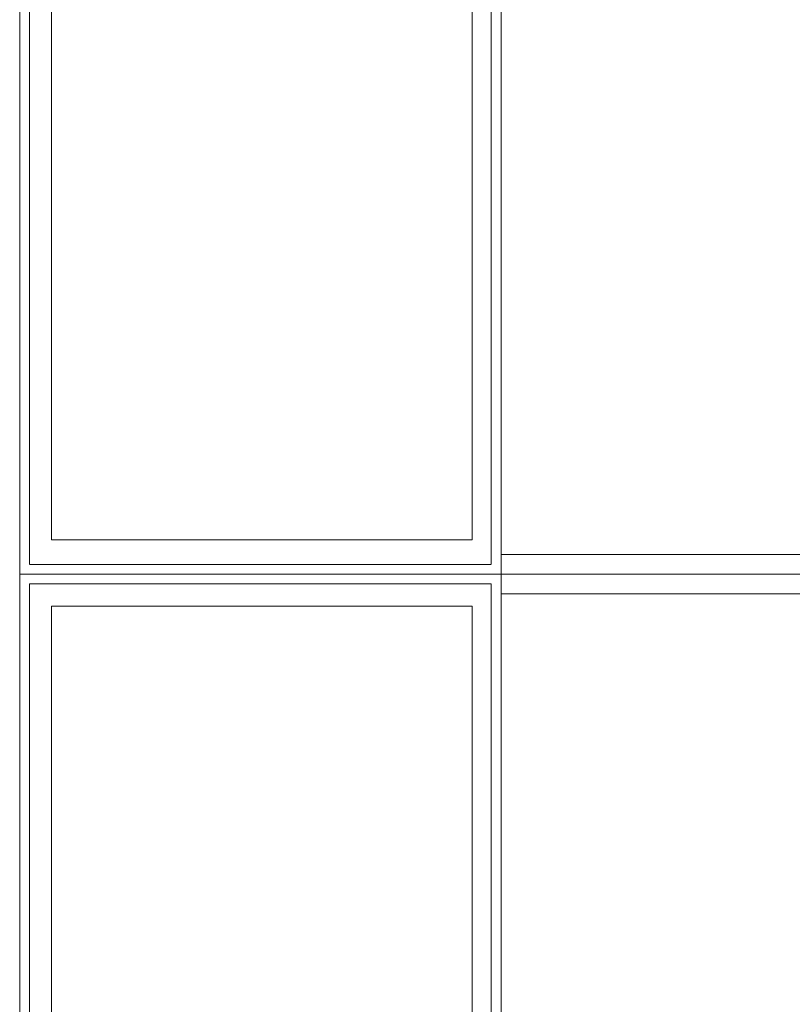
# Model space of a CAD drawing. Header units: millimetres. Extents: x -14761 to 157739, y -22400 to 107990.
# Tile 194 of 256: x 121296 to 122083, y 40596 to 41600. Entities that reach past the tile are written whole.
import ezdxf

# ---------------------------------------------------------------- set-up
doc = ezdxf.new("R2010")
doc.units = ezdxf.units.MM
doc.header["$MEASUREMENT"] = 0
doc.linetypes.add('Wipeout_Contour', pattern=[1000, 0, -1000])
doc.layers.add('Интерьер - конструкции мебели', color=7, linetype='Continuous')

msp = doc.modelspace()

# ---------------------------------------------------------------- linework, layer by layer
at = {"layer": 'Интерьер - конструкции мебели', "color": 7, "linetype": 'Continuous', "lineweight": 15}
for points in [[(121328.5, 42156.5), (121756.9, 42156.5), (121756.9, 41069.5), (121328.5, 41069.5)], [(121328.5, 41002), (121756.9, 41002), (121756.9, 39915), (121328.5, 39915)]]:
    msp.add_lwpolyline(points, close=True, dxfattribs=at)

# ---------------------------------------------------------------- wipeouts: each hides what was drawn before it
at = {"color": 254, "linetype": 'Wipeout_Contour', "lineweight": 0, "ltscale": 384150.374544}
msp.add_wipeout([(121306, 41024.6), (121296, 41034.6), (121296, 41024.6)], dxfattribs=at).dxf.layer = 'Интерьер - конструкции мебели'
at = {"color": 254, "linetype": 'Wipeout_Contour', "lineweight": 0, "ltscale": 385524.140242}
msp.add_wipeout([(121776.3, 41024.6), (121786.3, 41024.6), (121786.3, 41034.6)], dxfattribs=at).dxf.layer = 'Интерьер - конструкции мебели'

# ---------------------------------------------------------------- next in the draw order: wipeouts: each hides what was drawn before it
at = {"color": 254, "linetype": 'Wipeout_Contour', "lineweight": 0, "ltscale": 385519.123358}
msp.add_wipeout([(121776.3, 41024.6), (121786.3, 41034.6), (121776.3, 41034.6)], dxfattribs=at).dxf.layer = 'Интерьер - конструкции мебели'

# ---------------------------------------------------------------- next in the draw order: linework, layer by layer
at = {"layer": 'Интерьер - конструкции мебели', "color": 7, "linetype": 'Continuous', "lineweight": 15, "flags": 128}
msp.add_lwpolyline([(121786.3, 41034.6), (121786.3, 41024.6)], dxfattribs=at)

# ---------------------------------------------------------------- next in the draw order: wipeouts: each hides what was drawn before it
at = {"color": 254, "linetype": 'Wipeout_Contour', "lineweight": 0, "ltscale": 513118.682665}
msp.add_wipeout([(121306, 41024.6), (121776.3, 41024.6), (121776.3, 41034.6), (121306, 41034.6)], dxfattribs=at).dxf.layer = 'Интерьер - конструкции мебели'

# ---------------------------------------------------------------- next in the draw order: wipeouts: each hides what was drawn before it
at = {"color": 254, "linetype": 'Wipeout_Contour', "lineweight": 0, "ltscale": 384162.42459}
msp.add_wipeout([(121306, 41034.6), (121296, 41034.6), (121306, 41024.6)], dxfattribs=at).dxf.layer = 'Интерьер - конструкции мебели'

# ---------------------------------------------------------------- next in the draw order: linework, layer by layer
at = {"layer": 'Интерьер - конструкции мебели', "color": 7, "linetype": 'Continuous', "lineweight": 15, "flags": 128}
for points in [[(121296, 41034.6), (121296, 41024.6)], [(121776.3, 41034.6), (121306, 41034.6)], [(121306, 41024.6), (121776.3, 41024.6)]]:
    msp.add_lwpolyline(points, dxfattribs=at)

# ---------------------------------------------------------------- next in the draw order: wipeouts: each hides what was drawn before it
at = {"color": 254, "linetype": 'Wipeout_Contour', "lineweight": 0, "ltscale": 514781.790334}
msp.add_wipeout([(121776.3, 42189.1), (121776.3, 41034.6), (121786.3, 41034.6), (121786.3, 42189.1)], dxfattribs=at).dxf.layer = 'Интерьер - конструкции мебели'
at = {"color": 254, "linetype": 'Wipeout_Contour', "lineweight": 0, "ltscale": 511477.998279}
msp.add_wipeout([(121296, 41024.6), (121296, 39880.1), (121306, 39880.1), (121306, 41024.6)], dxfattribs=at).dxf.layer = 'Интерьер - конструкции мебели'
at = {"color": 254, "linetype": 'Wipeout_Contour', "lineweight": 0, "ltscale": 513300.902396}
msp.add_wipeout([(121776.3, 41024.6), (121776.3, 39880.1), (121786.3, 39880.1), (121786.3, 41024.6)], dxfattribs=at).dxf.layer = 'Интерьер - конструкции мебели'

# ---------------------------------------------------------------- next in the draw order: linework, layer by layer
at = {"layer": 'Интерьер - конструкции мебели', "color": 7, "linetype": 'Continuous', "lineweight": 15, "flags": 128}
for points in [[(121776.3, 42189), (121776.3, 41044.6)], [(121786.3, 41034.6), (121786.3, 42189.1)], [(121296, 41024.6), (121296, 39880.1)], [(121306, 39890.1), (121306, 41024.6)], [(121776.3, 41024.6), (121776.3, 39890.1)], [(121786.3, 39880.1), (121786.3, 41024.6)]]:
    msp.add_lwpolyline(points, dxfattribs=at)
for points in [[(121786.3, 42169), (121786.3, 41054.6), (122286.3, 41054.6), (122286.3, 42169)], [(121786.3, 41014.6), (121786.3, 39900.1), (122286.3, 39900.1), (122286.3, 41014.6)]]:
    msp.add_lwpolyline(points, close=True, dxfattribs=at)

# ---------------------------------------------------------------- next in the draw order: wipeouts: each hides what was drawn before it
at = {"color": 254, "linetype": 'Wipeout_Contour', "lineweight": 0, "ltscale": 513131.485514}
msp.add_wipeout([(121786.3, 41044.6), (121296, 41044.6), (121296, 41034.6), (121786.3, 41034.6)], dxfattribs=at).dxf.layer = 'Интерьер - конструкции мебели'

# ---------------------------------------------------------------- next in the draw order: linework, layer by layer
at = {"layer": 'Интерьер - конструкции мебели', "color": 7, "linetype": 'Continuous', "lineweight": 15}
for points in [[(121786.3, 42189), (122276.5, 42189), (122276.5, 41034.6), (121786.3, 41034.6)], [(121786.3, 41034.6), (122276.5, 41034.6), (122276.5, 39880.1), (121786.3, 39880.1)]]:
    msp.add_lwpolyline(points, close=True, dxfattribs=at)
at = {"layer": 'Интерьер - конструкции мебели', "color": 7, "linetype": 'Continuous', "lineweight": 15, "flags": 128}
for points in [[(121776.3, 41044.6), (121306, 41044.6)], [(121296, 41034.6), (121786.3, 41034.6)]]:
    msp.add_lwpolyline(points, dxfattribs=at)

# ---------------------------------------------------------------- next in the draw order: wipeouts: each hides what was drawn before it
at = {"color": 254, "linetype": 'Wipeout_Contour', "lineweight": 0, "ltscale": 512964.148594}
msp.add_wipeout([(121306, 41034.6), (121306, 42189.1), (121296, 42189.1), (121296, 41034.6)], dxfattribs=at).dxf.layer = 'Интерьер - конструкции мебели'

# ---------------------------------------------------------------- next in the draw order: linework, layer by layer
at = {"layer": 'Интерьер - конструкции мебели', "color": 7, "linetype": 'Continuous', "lineweight": 15, "flags": 128}
for points in [[(121296, 42189.1), (121296, 41034.6)], [(121306, 41044.6), (121306, 42189.1)]]:
    msp.add_lwpolyline(points, dxfattribs=at)
at = {"layer": 'Интерьер - конструкции мебели', "color": 7, "linetype": 'Continuous', "lineweight": 15}
for points in [[(121296, 42189), (121786.3, 42189), (121786.3, 41034.6), (121296, 41034.6)], [(121296, 41034.6), (121786.3, 41034.6), (121786.3, 39880.1), (121296, 39880.1)]]:
    msp.add_lwpolyline(points, close=True, dxfattribs=at)

doc.saveas('drawing.dxf')
